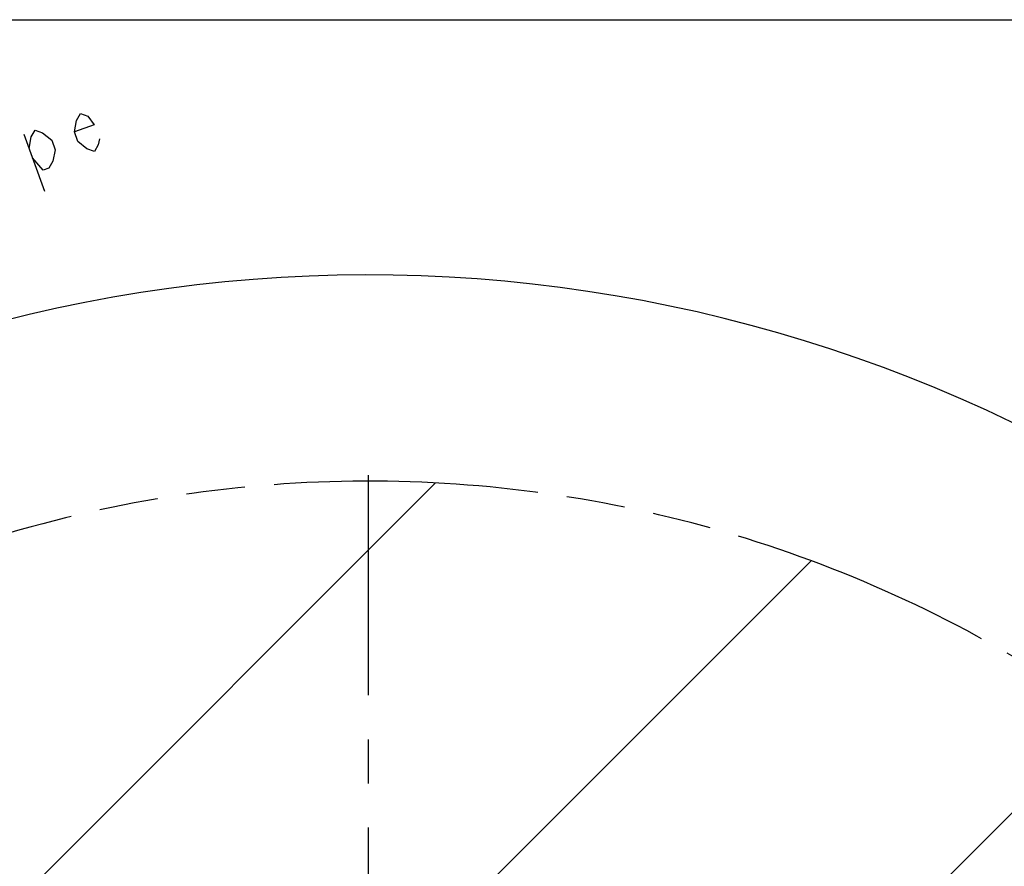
# Model space of a CAD drawing. Header units: millimetres. Extents: x 0 to 3360, y 0 to 2376.
# Tile 65 of 144: x 465 to 774, y 2110 to 2376. Entities that reach past the tile are written whole.
import ezdxf

# ---------------------------------------------------------------- set-up
doc = ezdxf.new("R2010")
doc.units = ezdxf.units.MM
doc.header["$LTSCALE"] = 184.8
doc.linetypes.add('CENTER', pattern=[0.6, 0.375, -0.075, 0.075, -0.075])
doc.linetypes.add('PHANTOM', pattern=[0.8, 0.45, -0.05, 0.1, -0.05, 0.1, -0.05])
doc.layers.get('0').update_dxf_attribs({"linetype": 'CONTINUOUS'})
for name, color, linetype in [('AXIS', 7, 'CONTINUOUS'), ('CRV', 7, 'CONTINUOUS'), ('DRIV_DIM', 7, 'CONTINUOUS')]:
    doc.layers.add(name, color=color, linetype=linetype)
doc.styles.get("Standard").update_dxf_attribs({"font": 'txt', "width": 0.8})
doc.dimstyles.new('DIMSTYLE_12', dxfattribs={"dimtxt": 19, "dimasz": 9, "dimexe": 2, "dimexo": 1.5, "dimgap": 9.5, "dimtad": 1, "dimdec": 3, "dimlfac": 1.5, "dimdsep": 46, "dimtxsty": 'STANDARD', "dimblk": 'OPEN', "dimblk1": 'OPEN', "dimblk2": 'OPEN', "dimcen": 0.09, "dimadec": 3, "dimazin": 2, "dimtp": 0.5, "dimtm": 0.5, "dimtfac": 1, "dimtdec": 3, "dimtofl": 0, "dimtmove": 0, "dimatfit": 3, "dimldrblk": 'OPEN', "dimfxl": 1, "dimtolj": 1, "dimarcsym": 0})

# ---------------------------------------------------------------- blocks, each defined once
blk = doc.blocks.new('*D40')
at = {"layer": 'DRIV_DIM', "color": 2, "linetype": 'CONTINUOUS'}
for p, q in [((881.98, 2088.88), (932.05, 2130.9)), ((112.64, 1830.8), (107.55, 1830.8))]:
    blk.add_line(p, q, dxfattribs=at)
for points in [[(922.39, 2134.5), (930.52, 2129.61), (926.95, 2138.4)], [(106.64, 1839.83), (109.55, 1830.8), (112.64, 1839.77)]]:
    blk.add_lwpolyline(points, dxfattribs=at)
for start, end in [(40, 110), (110, 180)]:
    blk.add_arc((574.42, 1830.8), 464.87, start, end, dxfattribs=at)
blk = doc.blocks.new('_OPEN')
at = {"color": 0, "linetype": 'BYBLOCK'}
for p, q in [((0, 0), (-1, 0.333)), ((-1, -0.333), (0, 0)), ((-1, 0), (0, 0))]:
    blk.add_line(p, q, dxfattribs=at)
blk = doc.blocks.new('*D41')
at = {"layer": 'DRIV_DIM', "color": 2, "linetype": 'CONTINUOUS'}
for p, q in [((881.98, 2088.88), (932.05, 2130.9)), ((671.15, 1798.7), (646.67, 1738.09))]:
    blk.add_line(p, q, dxfattribs=at)
for points in [[(938.51, 2124.5), (930.52, 2129.61), (933.85, 2120.73)], [(656.89, 1739.53), (647.41, 1739.95), (654.75, 1733.93)]]:
    blk.add_lwpolyline(points, dxfattribs=at)
for start, end in [(324, 40), (248, 324)]:
    blk.add_arc((740.39, 1970.07), 248.2, start, end, dxfattribs=at)

msp = doc.modelspace()

# ---------------------------------------------------------------- linework, layer by layer
at = {"color": 7, "linetype": 'CONTINUOUS'}
msp.add_line((0, 2376), (3360, 2376), dxfattribs=at)
at = {"layer": 'AXIS', "color": 7, "linetype": 'CENTER'}
msp.add_line((574.41513, 1830.80258), (574.41513, 2240.72841), dxfattribs=at)
at = {"layer": 'CRV', "color": 2, "linetype": 'CONTINUOUS'}
for p, q in [((254.70127, 1889.44416), (595.5034, 2230.2463)), ((390.45688, 1882.64705), (713.61155, 2205.80172)), ((582.84928, 1932.48673), (806.76344, 2156.40089))]:
    msp.add_line(p, q, dxfattribs=at)
at = {"layer": 'CRV', "color": 2, "linetype": 'PHANTOM'}
msp.add_arc((574.41513, 1830.80258), 400, 40, 172.9052597, dxfattribs=at)
at = {"layer": 'DRIV_DIM', "color": 2, "linetype": 'CONTINUOUS'}
msp.add_line((465.93868, 2339.93798), (472.43704, 2322.08367), dxfattribs=at)
for points in [[(489.72015, 2338.48397), (489.36896, 2336.67108), (488.12506, 2334.53355), (485.79814, 2335.3715), (482.92966, 2337.69729), (481.84659, 2340.67298), (482.54893, 2344.29855), (483.79283, 2346.43629), (486.11975, 2345.59834), (488.09552, 2342.9475), (481.84659, 2340.67298)], [(467.56326, 2335.47445), (468.2656, 2339.09982), (469.5095, 2341.23756), (471.83642, 2340.39961), (474.7049, 2338.07361), (475.78797, 2335.09793), (475.08562, 2331.47256), (473.84177, 2329.33482), (472.05631, 2328.68493), (468.64633, 2332.49856)]]:
    msp.add_lwpolyline(points, dxfattribs=at)

# ---------------------------------------------------------------- dimensions: what is measured, and where the dimension line sits
for base, line1, line2, text, picture, middle in [((415.42188, 2267.63294), ((877.27183, 2084.92952), (880.8329, 2087.91762)), ((118.78704, 1830.80258), (114.13839, 1830.80258)), '1st-axis\\Pmove envelope\\P<>', '*D40', (366.79348, 2246.7267)), ((941.18823, 1824.18581), ((672.64332, 1802.39078), (671.71355, 1800.08952)), ((878.93159, 2086.32223), (880.8329, 2087.91762)), '<>\\P2nd-axis\\Pmove envelope', '*D41', (924.80849, 1803.96229))]:
    dim = msp.add_angular_dim_2l(base=base, line1=line1, line2=line2, text=text, dimstyle='DIMSTYLE_12', override={"dimtad": 2}, dxfattribs=at)
    dim.commit()
    dim.dimension.update_dxf_attribs({"geometry": picture, "text_midpoint": middle, "dimtype": 162})

doc.saveas('drawing.dxf')
